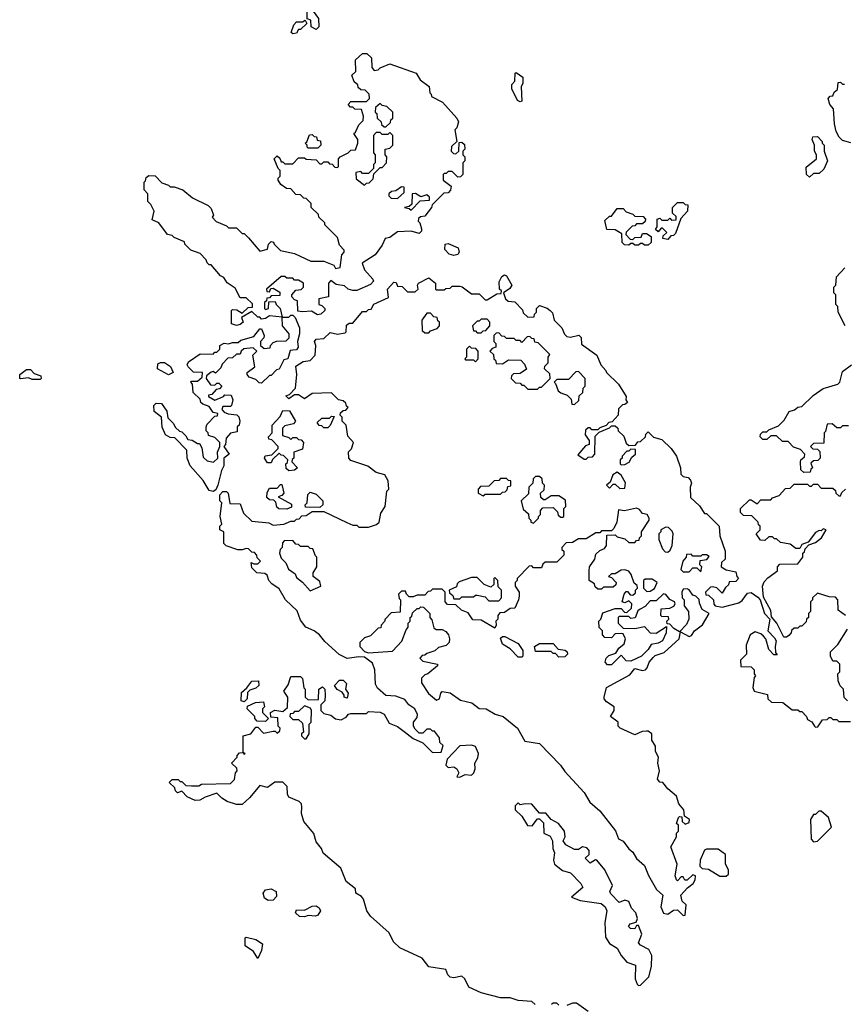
# Model space of a CAD drawing. Extents: x 1861455 to 2058065, y 200073 to 437907.
# Tile 246 of 256: x 1911960 to 1916204, y 335944 to 341011. Entities that reach past the tile are written whole.
import ezdxf

# ---------------------------------------------------------------- set-up
doc = ezdxf.new("R2010")
doc.units = 0

msp = doc.modelspace()

# ---------------------------------------------------------------- linework, layer by layer
at = {"layer": '0CON05XD'}
for points in [[(1913485, 340960), (1913460, 340975), (1913458.3, 341008.3), (1913440, 341015), (1913440, 341065), (1913445, 341070), (1913470, 341065), (1913470, 341055), (1913497, 341017), (1913500, 340975), (1913485, 340960)], [(1913365, 340937.5), (1913357.5, 340945), (1913370, 340985), (1913385, 341000), (1913415, 341000), (1913428.3, 341008.3), (1913438.3, 340991.7), (1913405, 340960), (1913395, 340960), (1913385, 340942.5), (1913365, 340937.5)], [(1913075, 339437.5), (1913050, 339445), (1913050, 339515), (1913055, 339520), (1913077, 339517), (1913105, 339500), (1913135, 339530), (1913158.3, 339531.7), (1913158.3, 339548.3), (1913125, 339580), (1913095, 339580), (1913069.3, 339629.3), (1913027, 339657), (1913010, 339685), (1912993.6, 339693.6), (1912945, 339750), (1912935, 339750), (1912925, 339760), (1912920, 339775), (1912888.3, 339808.3), (1912840, 339825), (1912810, 339855), (1912808.3, 339868.3), (1912755, 339890), (1912745, 339900), (1912720, 339905), (1912676.4, 339966.4), (1912641.7, 339981.7), (1912652.5, 340025), (1912635, 340060), (1912620, 340075), (1912620, 340115), (1912600, 340135), (1912600, 340175), (1912608.3, 340181.7), (1912611.7, 340198.3), (1912625, 340210), (1912657, 340207), (1912691.7, 340171.7), (1912725, 340160), (1912735, 340150), (1912755, 340150), (1912800, 340135), (1912850, 340095), (1912930, 340055), (1912945, 340040), (1912957.5, 340005), (1912950, 339995), (1912971.7, 339971.7), (1913025, 339950), (1913035, 339940), (1913075, 339940), (1913105, 339910), (1913115, 339910), (1913138.3, 339888.3), (1913195, 339820), (1913235, 339830), (1913240, 339855), (1913255, 339870), (1913266.4, 339866.4), (1913270, 339855), (1913303, 339823), (1913375, 339807.5), (1913458.3, 339768.3), (1913525, 339767.5), (1913577, 339747), (1913585, 339730), (1913610, 339735), (1913618.3, 339801.7), (1913630, 339815), (1913630, 339825), (1913605, 339850), (1913595, 339890), (1913530, 339955), (1913530, 339965), (1913500, 339995), (1913498.3, 340008.3), (1913460, 340045), (1913460, 340065), (1913445, 340080), (1913435, 340090), (1913421.7, 340091.7), (1913405, 340110), (1913381.7, 340111.7), (1913355, 340140), (1913333, 340143), (1913303.6, 340163.6), (1913290, 340185), (1913290, 340195), (1913300, 340205), (1913300, 340235), (1913290, 340245), (1913270, 340295), (1913285, 340310), (1913298.3, 340298.3), (1913305, 340280), (1913315, 340280), (1913325, 340270), (1913365, 340270), (1913395, 340300), (1913425, 340300), (1913435, 340292.5), (1913485, 340290), (1913505, 340270), (1913515, 340270), (1913525, 340280), (1913545, 340280), (1913555, 340270), (1913568.3, 340268.3), (1913581.7, 340251.7), (1913595, 340250), (1913600, 340255), (1913600, 340295), (1913610, 340305), (1913650, 340325), (1913665, 340340), (1913688.3, 340341.7), (1913700, 340375), (1913700, 340395), (1913680, 340425), (1913688.3, 340431.7), (1913705, 340470), (1913728.3, 340491.7), (1913730, 340515), (1913718.3, 340548.3), (1913685, 340550), (1913675, 340560), (1913661.7, 340561.7), (1913650, 340575), (1913665, 340590), (1913745, 340590), (1913760, 340605), (1913758.3, 340628.3), (1913738.3, 340648.3), (1913715, 340650), (1913701.7, 340661.7), (1913700, 340675), (1913681.7, 340691.7), (1913670, 340725), (1913690, 340745), (1913687.5, 340805), (1913725, 340837.5), (1913746.7, 340836.7), (1913770, 340815), (1913772.5, 340765), (1913785, 340750), (1913805, 340752.5), (1913815, 340762.5), (1913865, 340783.3), (1914000, 340735), (1914021.7, 340701.7), (1914067, 340667), (1914070, 340635), (1914078.3, 340628.3), (1914080, 340615), (1914136.4, 340586.4), (1914210, 340505), (1914217.5, 340485), (1914210, 340455), (1914200, 340445), (1914210, 340385), (1914181.7, 340358.3), (1914180, 340335), (1914191.7, 340321.7), (1914205, 340320), (1914220, 340335), (1914221.7, 340378.3), (1914235, 340380), (1914248.3, 340368.3), (1914250, 340345), (1914240, 340335), (1914240, 340315), (1914250, 340305), (1914250, 340285), (1914240, 340275), (1914240, 340215), (1914228.3, 340201.7), (1914215, 340200), (1914185, 340230), (1914165, 340230), (1914155, 340220), (1914145, 340220), (1914140, 340215), (1914140, 340185), (1914180, 340155), (1914177, 340133), (1914165, 340120), (1914142.5, 340117.5), (1914110, 340085), (1914082.5, 340057.5), (1914080, 340045), (1914045, 340000), (1914023, 339997), (1914011.7, 339988.3), (1914010, 339975), (1914020, 339965), (1914027.5, 339935), (1914027, 339923), (1914015, 339910), (1913975, 339922.5), (1913905, 339920), (1913865, 339890), (1913840, 339885), (1913825, 339850), (1913789.3, 339800.7), (1913721.7, 339758.3), (1913733.9, 339723.9), (1913777.5, 339675), (1913780, 339665), (1913765, 339647.5), (1913695, 339617.5), (1913675, 339617.5), (1913650, 339625), (1913631.7, 339641.7), (1913588.3, 339648.3), (1913561.7, 339668.3), (1913550, 339655), (1913550, 339585), (1913500, 339575), (1913500, 339545), (1913515, 339540), (1913530, 339525), (1913530, 339515), (1913510, 339495), (1913492.5, 339492.5), (1913461.7, 339511.7), (1913415, 339507.5), (1913391.7, 339511.7), (1913390, 339565), (1913375, 339570), (1913360, 339585), (1913360, 339595), (1913381.7, 339618.3), (1913408.3, 339621.7), (1913420, 339635), (1913420, 339655), (1913395, 339670), (1913375, 339670), (1913365, 339680), (1913335, 339680), (1913325, 339690), (1913305, 339690), (1913230, 339625), (1913231.7, 339611.7), (1913245, 339610), (1913251.7, 339628.3), (1913265, 339630), (1913298.3, 339608.3), (1913298.3, 339591.7), (1913255, 339590), (1913245, 339580), (1913231.7, 339578.3), (1913230, 339565), (1913220, 339555), (1913220, 339525), (1913225, 339520), (1913240, 339525), (1913241.7, 339558.3), (1913275, 339560), (1913280, 339545), (1913300, 339525), (1913310, 339480), (1913245, 339487.5), (1913225, 339472.5), (1913205, 339470), (1913195, 339480), (1913185, 339480), (1913155, 339510), (1913101.7, 339478.3), (1913110, 339455), (1913095, 339442.5), (1913075, 339437.5)], [(1914535, 340587.5), (1914522.5, 340595), (1914492.5, 340655), (1914493, 340677), (1914507.5, 340695), (1914510, 340735), (1914515, 340740), (1914550, 340715), (1914550, 340685), (1914540, 340665), (1914545, 340592.5), (1914535, 340587.5)], [(1916237, 340377), (1916195, 340390), (1916177, 340407), (1916162.5, 340435), (1916153.3, 340475), (1916148.3, 340551.7), (1916130, 340575), (1916120, 340605), (1916131.7, 340618.3), (1916145, 340620), (1916151.7, 340638.3), (1916168.3, 340651.7), (1916171.7, 340688.3), (1916185, 340690), (1916195, 340680), (1916205, 340680)], [(1913845, 340460), (1913868.3, 340481.7), (1913870, 340495), (1913880, 340505), (1913880, 340535), (1913850, 340565), (1913825, 340570), (1913815, 340580), (1913791.7, 340558.3), (1913790, 340535), (1913798.3, 340528.3), (1913800, 340505), (1913820, 340485), (1913821.7, 340471.7), (1913835, 340460), (1913845, 340460)], [(1913735, 340160), (1913745, 340170), (1913758.3, 340171.7), (1913778.3, 340191.7), (1913781.7, 340218.3), (1913815, 340250), (1913825, 340250), (1913847.5, 340275), (1913850, 340305), (1913840, 340315), (1913840, 340345), (1913865, 340350), (1913880, 340365), (1913880, 340415), (1913865, 340430), (1913855, 340420), (1913825, 340420), (1913815, 340430), (1913795, 340430), (1913780, 340415), (1913780, 340325), (1913790, 340315), (1913790, 340275), (1913780, 340265), (1913780, 340245), (1913755, 340220), (1913725, 340220), (1913715, 340230), (1913690, 340225), (1913691.7, 340191.7), (1913735, 340160)], [(1913495, 340350), (1913445, 340350), (1913440, 340355), (1913440, 340365), (1913430, 340375), (1913438.3, 340381.7), (1913451.7, 340418.3), (1913465, 340420), (1913475, 340410), (1913488.3, 340408.3), (1913491.7, 340391.7), (1913508.3, 340388.3), (1913510, 340365), (1913495, 340350)], [(1916025, 340200), (1916010, 340215), (1916008.3, 340251.7), (1916060, 340295), (1916060, 340315), (1916050, 340335), (1916050, 340365), (1916037.5, 340395), (1916041.7, 340408.3), (1916065, 340410), (1916090, 340385), (1916090, 340375), (1916100, 340365), (1916100, 340335), (1916117.5, 340285), (1916098.3, 340241.7), (1916075, 340220), (1916045, 340220), (1916025, 340200)], [(1913905, 340090), (1913938.3, 340121.7), (1913938.3, 340148.3), (1913925, 340150), (1913895, 340130), (1913873, 340127), (1913860, 340115), (1913860, 340105), (1913871.7, 340091.7), (1913905, 340090)], [(1913975, 340030), (1914021.7, 340078.3), (1914068.3, 340081.7), (1914068.3, 340098.3), (1914055, 340110), (1914025, 340100), (1913997, 340117), (1913980, 340115), (1913978.3, 340061.7), (1913965, 340050), (1913940, 340045), (1913965, 340040), (1913975, 340030)], [(1915295, 339880), (1915270, 339885), (1915271.7, 339898.3), (1915290, 339915), (1915268.3, 339938.3), (1915261.7, 339938.3), (1915245, 339920), (1915231.7, 339931.7), (1915240, 339945), (1915240, 339985), (1915255, 339990), (1915265, 339980), (1915295, 339980), (1915305, 339990), (1915315, 339980), (1915338.3, 339981.7), (1915338.3, 339998.3), (1915320, 340015), (1915320, 340045), (1915345, 340070), (1915375, 340070), (1915385, 340060), (1915398.3, 340058.3), (1915397.5, 340025), (1915361.7, 339988.3), (1915335, 339910), (1915325, 339900), (1915311.7, 339898.3), (1915295, 339880)], [(1915195, 339850), (1915175, 339850), (1915165, 339860), (1915155, 339860), (1915145, 339850), (1915125, 339850), (1915115, 339860), (1915105, 339860), (1915095, 339850), (1915071.7, 339851.7), (1915060, 339865), (1915058.3, 339908.3), (1915025, 339930), (1914981.7, 339931.7), (1914971.7, 339978.3), (1914995, 340000), (1915005, 340000), (1915035, 340040), (1915065, 340040), (1915081.7, 340021.7), (1915115, 340010), (1915125, 340000), (1915168.3, 339998.3), (1915180, 339985), (1915178.3, 339971.7), (1915165, 339960), (1915135, 339960), (1915125, 339950), (1915111.7, 339948.3), (1915081.7, 339918.3), (1915080, 339905), (1915101.7, 339881.7), (1915115, 339880), (1915125, 339890), (1915158.3, 339891.7), (1915165, 339910), (1915185, 339910), (1915210, 339895), (1915210, 339865), (1915195, 339850)], [(1914195, 339797.5), (1914170, 339805), (1914148.3, 339828.3), (1914150, 339855), (1914165, 339860), (1914216.4, 339836.4), (1914222.5, 339815), (1914215, 339802.5), (1914195, 339797.5)], [(1916207.5, 339435), (1916172.5, 339505), (1916170, 339535), (1916160, 339545), (1916160, 339595), (1916150, 339605), (1916150, 339635), (1916160, 339645), (1916163, 339687), (1916206.4, 339733.6)], [(1914613.3, 335943.3), (1914595, 335957.5), (1914525, 335963.3), (1914485, 335976.2), (1914435, 335976.7), (1914335, 336002), (1914271.7, 336031.7), (1914250, 336075), (1914235, 336088.8), (1914195, 336080.8), (1914175, 336084), (1914163.8, 336095), (1914153.6, 336123.6), (1914065.8, 336135.8), (1914030.7, 336180.7), (1913916.7, 336235), (1913883.3, 336265), (1913861.2, 336311.2), (1913765, 336397.5), (1913746.7, 336425), (1913730, 336485), (1913719.3, 336499.3), (1913690, 336515), (1913688.3, 336538.3), (1913640, 336575), (1913612.5, 336645), (1913521.7, 336721.7), (1913512.5, 336745), (1913485, 336780), (1913473.6, 336823.6), (1913422.5, 336885), (1913410, 336925), (1913411.7, 336958.3), (1913410, 336975), (1913398.3, 336988.3), (1913345, 337010), (1913337.5, 337025), (1913336.7, 337065), (1913315, 337086.7), (1913273, 337087), (1913235, 337060), (1913195, 337070), (1913143, 337007), (1913105, 336972.5), (1913075, 336972.5), (1913028.3, 336988.3), (1913000, 337005), (1912975, 337030), (1912915, 337010), (1912886.4, 336993.6), (1912863, 336993), (1912821.7, 337011.7), (1912795, 337040), (1912771.7, 337031.7), (1912761.7, 337041.7), (1912758.3, 337058.3), (1912730, 337085), (1912745, 337100), (1912775, 337100), (1912785, 337090), (1912795, 337090), (1912815, 337070), (1912845, 337067.5), (1912881.7, 337068.3), (1912895, 337077.5), (1913045, 337080), (1913065, 337100), (1913070, 337135), (1913080, 337145), (1913078.3, 337158.3), (1913050, 337185), (1913080, 337215), (1913080, 337225), (1913091.7, 337238.3), (1913110, 337240), (1913115, 337230), (1913120, 337235), (1913110, 337240), (1913110, 337325), (1913150, 337335), (1913175, 337370), (1913185, 337370), (1913215, 337340), (1913265, 337350), (1913275, 337350), (1913285, 337340), (1913298.3, 337351.7), (1913300, 337365), (1913290, 337375), (1913288.3, 337418.3), (1913251.7, 337421.7), (1913250, 337445), (1913272.5, 337457.5), (1913315, 337450), (1913338.3, 337471.7), (1913340, 337525), (1913320, 337555), (1913341.7, 337588.3), (1913355, 337630), (1913405, 337630), (1913415, 337620), (1913423, 337573), (1913430, 337565), (1913430, 337525), (1913445, 337510), (1913498.3, 337511.7), (1913500, 337565), (1913518.3, 337578.3), (1913530, 337565), (1913532.5, 337535), (1913530, 337505), (1913510, 337485), (1913510, 337455), (1913525, 337440), (1913561.7, 337431.7), (1913585, 337412.5), (1913615, 337407.5), (1913639.3, 337420.7), (1913653, 337437), (1913665, 337440), (1913745, 337440), (1913755, 337450), (1913815, 337447.5), (1913836.4, 337436.4), (1913860.7, 337390.7), (1913905, 337373.8), (1913938, 337348), (1913985, 337312.5), (1914035, 337290), (1914085, 337240), (1914128.3, 337241.7), (1914140, 337275), (1914121.7, 337291.7), (1914120, 337315), (1914095, 337350), (1914085, 337350), (1914075, 337360), (1914055, 337360), (1914035, 337340), (1914015, 337340), (1913995, 337360), (1913987.5, 337375), (1913987.5, 337395), (1914005, 337420), (1914007.5, 337435), (1913993.3, 337465), (1913963.3, 337485), (1913941.7, 337511.7), (1913895, 337530), (1913845, 337532.5), (1913800.7, 337570.7), (1913790.7, 337590.7), (1913787.5, 337665), (1913775, 337700), (1913735, 337730), (1913705, 337732.5), (1913645, 337723.3), (1913603.6, 337743.6), (1913530.5, 337810.5), (1913502.5, 337845), (1913476.1, 337866.1), (1913432.5, 337885), (1913405, 337920), (1913388.8, 337968.8), (1913327.5, 338025), (1913295, 338082.5), (1913257, 338107), (1913242.5, 338125), (1913233, 338153), (1913221.7, 338161.7), (1913180, 338165), (1913155, 338190), (1913151.7, 338218.3), (1913165, 338210), (1913185, 338210), (1913200, 338225), (1913181.7, 338241.7), (1913180, 338255), (1913168.3, 338268.3), (1913155, 338270), (1913137, 338287), (1913125, 338290), (1913105, 338282.5), (1913083, 338283), (1913023, 338303), (1913010, 338315), (1913010, 338375), (1912990, 338385), (1912990, 338405), (1913000, 338415), (1912992.5, 338455), (1913000, 338525), (1912990, 338535), (1912990, 338565), (1913005, 338582.5), (1913025, 338582.5), (1913032.5, 338575), (1913041.7, 338521.7), (1913095, 338520), (1913111.7, 338471.7), (1913155, 338430), (1913241.7, 338421.7), (1913265, 338410), (1913320, 338415), (1913355, 338430), (1913375, 338430), (1913385, 338440), (1913398.3, 338441.7), (1913411.7, 338458.3), (1913435, 338460), (1913465, 338480), (1913525, 338480), (1913643, 338423), (1913675, 338410), (1913695, 338410), (1913705, 338400), (1913755, 338400), (1913797, 338413), (1913810, 338425), (1913818.3, 338471.7), (1913840, 338505), (1913850, 338585), (1913860, 338595), (1913857, 338637), (1913838.3, 338668.3), (1913795, 338680), (1913752.5, 338712.5), (1913665, 338742.5), (1913653.9, 338753.9), (1913653, 338787), (1913667, 338803), (1913677.5, 338835), (1913648.3, 338868.3), (1913640, 338925), (1913620, 338945), (1913620, 338965), (1913610, 338975), (1913611.7, 338988.3), (1913625, 339000), (1913638.3, 339001.7), (1913650, 339015), (1913641.7, 339021.7), (1913638.3, 339038.3), (1913625, 339050), (1913600, 339055), (1913565, 339090), (1913465, 339087.5), (1913425, 339060), (1913395, 339080), (1913375, 339080), (1913345, 339060), (1913330, 339075), (1913348.3, 339081.7), (1913380, 339115), (1913386.7, 339185), (1913381.7, 339228.3), (1913418.3, 339251.7), (1913455, 339257.5), (1913480, 339285), (1913483.8, 339333.8), (1913477.5, 339355), (1913485, 339367.5), (1913525, 339370), (1913558.3, 339401.7), (1913595, 339392.5), (1913635, 339400), (1913640, 339405), (1913641.7, 339438.3), (1913655, 339450), (1913675, 339450), (1913725, 339510), (1913745, 339510), (1913755, 339520), (1913768.3, 339521.7), (1913783, 339547), (1913858.3, 339581.7), (1913852.5, 339625), (1913885, 339660), (1913898.3, 339658.3), (1913905, 339640), (1913928.3, 339638.3), (1913955, 339610), (1913995, 339610), (1914010, 339625), (1914007.5, 339645), (1914012.5, 339655), (1914065, 339682.5), (1914100, 339655), (1914100, 339625), (1914105, 339620), (1914145, 339620), (1914153, 339627), (1914175, 339630), (1914185, 339640), (1914225, 339640), (1914237, 339637), (1914285, 339600), (1914325, 339600), (1914355, 339570), (1914365, 339570), (1914415, 339600), (1914438.3, 339601.7), (1914440, 339615), (1914430, 339625), (1914428.3, 339661.7), (1914440.7, 339689.3), (1914455, 339697.5), (1914465, 339692.5), (1914492.5, 339645), (1914483, 339627), (1914450, 339605), (1914460, 339575), (1914473, 339563), (1914508.3, 339558.3), (1914548.3, 339518.3), (1914551.7, 339501.7), (1914575, 339480), (1914608.3, 339481.7), (1914610, 339495), (1914620, 339505), (1914620, 339525), (1914635, 339540), (1914675, 339526.7), (1914690, 339515), (1914701.7, 339501.7), (1914710, 339465), (1914750, 339425), (1914763, 339393), (1914775, 339380), (1914795, 339377.5), (1914837, 339387), (1914850, 339375), (1914851.7, 339341.7), (1914930, 339285), (1914950, 339235), (1914976.4, 339206.4), (1914980, 339195), (1915042.5, 339135), (1915081.7, 339071.7), (1915080, 339055), (1915088.3, 339041.7), (1915075, 339030), (1915061.7, 339028.3), (1915041.7, 339008.3), (1915040, 338975), (1915008.3, 338941.7), (1914991.7, 338938.3), (1914978.3, 338921.7), (1914945, 338910), (1914935, 338900), (1914905, 338900), (1914895, 338910), (1914885, 338910), (1914871.7, 338898.3), (1914870, 338875), (1914890, 338845), (1914890, 338825), (1914871.7, 338818.3), (1914831.7, 338771.7), (1914865, 338750), (1914875, 338750), (1914885, 338760), (1914908.3, 338761.7), (1914920, 338775), (1914921.7, 338868.3), (1914941.7, 338888.3), (1914995, 338910), (1915005, 338920), (1915025, 338920), (1915038.3, 338908.3), (1915040, 338895), (1915068.3, 338868.3), (1915081.7, 338831.7), (1915095, 338820), (1915128.3, 338821.7), (1915141.7, 338838.3), (1915155, 338840), (1915180, 338865)], [(1912955, 338582.5), (1912935, 338587.5), (1912905, 338640), (1912837.5, 338715), (1912822.5, 338755), (1912820, 338795), (1912758.3, 338858.3), (1912735, 338860), (1912710, 338875), (1912693.6, 338913.6), (1912690, 338965), (1912652.5, 338995), (1912650, 339025), (1912663, 339037), (1912690, 339035), (1912717, 338997), (1912721.7, 338961.7), (1912750, 338935), (1912761.7, 338911.7), (1912783, 338893), (1912795, 338890), (1912815, 338870), (1912825, 338850), (1912847, 338847), (1912875, 338830), (1912885, 338830), (1912897.5, 338807.5), (1912905, 338760), (1912925, 338740), (1912957, 338733), (1912980, 338755), (1912977.5, 338785), (1912990, 338815), (1912990, 338835), (1912965, 338860), (1912931.7, 338871.7), (1912930, 338885), (1912920, 338895), (1912920, 338915), (1912925, 338930), (1912965, 338970), (1912978.3, 338971.7), (1912980, 338985), (1912955, 338990), (1912935, 339020), (1912901.7, 339031.7), (1912891.7, 339041.7), (1912888.3, 339058.3), (1912853, 339093), (1912850, 339135), (1912840, 339145), (1912845, 339150), (1912875, 339150), (1912898.3, 339171.7), (1912900, 339195), (1912855, 339197.5), (1912826.7, 339225), (1912822.5, 339235), (1912829.3, 339250.7), (1912888.3, 339291.7), (1912955, 339290), (1912965, 339300), (1912975, 339300), (1912990, 339315), (1912990, 339335), (1913013, 339347), (1913035, 339342.5), (1913055, 339350), (1913085, 339350), (1913098.3, 339361.7), (1913165, 339380), (1913195, 339420), (1913205, 339420), (1913217.5, 339385), (1913217, 339373), (1913200, 339355), (1913200, 339335), (1913218.3, 339318.3), (1913248.3, 339321.7), (1913250, 339335), (1913265, 339350), (1913283, 339357), (1913331.7, 339358.3), (1913347, 339373), (1913347.5, 339395), (1913312.5, 339435), (1913310, 339480), (1913345, 339480), (1913355, 339490), (1913365, 339490), (1913378.3, 339478.3), (1913400, 339425), (1913400, 339395), (1913390, 339355), (1913392.5, 339325), (1913385, 339312.5), (1913365, 339310), (1913351.7, 339308.3), (1913340, 339265), (1913320, 339260), (1913295, 339212.5), (1913281.7, 339208.3), (1913255, 339180), (1913245, 339180), (1913205, 339140), (1913191.7, 339141.7), (1913175, 339160), (1913141.7, 339171.7), (1913130, 339185), (1913130, 339195), (1913170, 339225), (1913160, 339285), (1913180, 339305), (1913161.7, 339321.7), (1913113, 339317), (1913100, 339305), (1913095, 339290), (1913075, 339290), (1913055, 339270), (1913031.7, 339268.3), (1913001.7, 339238.3), (1912995, 339220), (1912968.3, 339191.7), (1912955, 339200), (1912945, 339197.5), (1912921.7, 339178.3), (1912920, 339165), (1912941.7, 339131.7), (1912965, 339130), (1912975, 339140), (1912985, 339140), (1913000, 339125), (1912988.3, 339111.7), (1912971.7, 339108.3), (1912948.3, 339081.7), (1912931.7, 339078.3), (1912931.7, 339071.7), (1912965, 339052.5), (1913008.3, 339071.7), (1913015, 339080), (1913048.3, 339078.3), (1913057.5, 339055), (1913050, 339025), (1913045, 339020), (1913005, 339020), (1913000, 339005), (1913011.7, 338991.7), (1913033, 338983), (1913077, 338977), (1913087, 338967), (1913092.5, 338945), (1913090, 338925), (1913080, 338915), (1913080, 338890), (1913045, 338882.5), (1913023, 338857), (1913020, 338825), (1913010, 338815), (1913037.5, 338775), (1913010, 338755), (1913010, 338715), (1912998.3, 338691.7), (1912980, 338615), (1912968.8, 338591.2), (1912955, 338582.5)], [(1914065, 339400), (1914075, 339410), (1914108.3, 339421.7), (1914120, 339435), (1914120, 339455), (1914111.7, 339461.7), (1914108.3, 339478.3), (1914091.7, 339481.7), (1914075, 339500), (1914055, 339500), (1914030, 339465), (1914031.7, 339411.7), (1914045, 339400), (1914065, 339400)], [(1914335, 339400), (1914345, 339410), (1914358.3, 339411.7), (1914380, 339435), (1914380, 339455), (1914365, 339470), (1914335, 339470), (1914325, 339460), (1914315, 339460), (1914290, 339435), (1914295, 339410), (1914305, 339410), (1914315, 339400), (1914335, 339400)], [(1914625, 339110), (1914635, 339120), (1914645, 339120), (1914690, 339165), (1914688.3, 339188.3), (1914660, 339215), (1914661.7, 339228.3), (1914680, 339245), (1914680, 339275), (1914688.3, 339288.3), (1914628.3, 339348.3), (1914611.7, 339351.7), (1914608.3, 339368.3), (1914595, 339370), (1914585, 339380), (1914571.7, 339378.3), (1914545, 339350), (1914535, 339360), (1914515, 339360), (1914505, 339370), (1914465, 339370), (1914455, 339380), (1914441.7, 339381.7), (1914425, 339400), (1914411.7, 339398.3), (1914400, 339385), (1914400, 339355), (1914410, 339345), (1914410, 339325), (1914391.7, 339318.3), (1914380, 339305), (1914398.3, 339288.3), (1914400, 339265), (1914408.3, 339258.3), (1914411.7, 339241.7), (1914445, 339240), (1914475, 339260), (1914538.3, 339258.3), (1914558.3, 339238.3), (1914568.3, 339211.7), (1914535, 339190), (1914501.7, 339188.3), (1914491.7, 339178.3), (1914490, 339165), (1914511.7, 339141.7), (1914535, 339140), (1914545, 339130), (1914555, 339130), (1914575, 339110), (1914625, 339110)], [(1914305, 339250), (1914320, 339265), (1914320, 339305), (1914308.3, 339318.3), (1914285, 339320), (1914275, 339330), (1914260, 339315), (1914260, 339275), (1914250, 339265), (1914255, 339260), (1914295, 339260), (1914305, 339250)], [(1912065, 339160), (1912025, 339160), (1912005, 339167.5), (1911965, 339162.5), (1911960, 339165), (1911960, 339185), (1911995, 339210), (1912015, 339210), (1912035, 339190), (1912068.3, 339178.3), (1912070, 339165), (1912065, 339160)], [(1912725, 339182.5), (1912670, 339215), (1912670.7, 339239.3), (1912685, 339247.5), (1912705, 339247.5), (1912736.4, 339226.4), (1912750, 339195), (1912725, 339182.5)], [(1916225, 338920), (1916195, 338920), (1916185, 338910), (1916165, 338910), (1916141.7, 338931.7), (1916115, 338930), (1916107.5, 338892.5), (1916100, 338885), (1916098.3, 338831.7), (1916045, 338830), (1916030, 338815), (1916041.7, 338801.7), (1916065, 338800), (1916078.3, 338788.3), (1916080, 338755), (1916068.3, 338741.7), (1916045, 338740), (1916031.7, 338728.3), (1916040, 338705), (1916031.7, 338698.3), (1916028.3, 338681.7), (1915995, 338680), (1915980, 338695), (1915977.5, 338735), (1915980, 338745), (1915998.3, 338761.7), (1916000, 338775), (1915978.3, 338798.3), (1915941.7, 338811.7), (1915915, 338840), (1915885, 338840), (1915855, 338870), (1915825, 338870), (1915805, 338850), (1915785, 338850), (1915770, 338865), (1915771.7, 338878.3), (1915785, 338890), (1915805, 338890), (1915815, 338900), (1915865, 338920), (1915895, 338950), (1915920, 338995), (1915947, 339003), (1915965, 339017.5), (1915985, 339020), (1916043.6, 339076.4), (1916095, 339112.5), (1916170, 339135), (1916180, 339145), (1916195, 339200), (1916240, 339235)], [(1914815, 339030), (1914838.3, 339051.7), (1914840, 339075), (1914858.3, 339091.7), (1914860, 339115), (1914870, 339125), (1914870, 339165), (1914835, 339200), (1914821.7, 339198.3), (1914785, 339160), (1914725, 339160), (1914710, 339145), (1914718.3, 339138.3), (1914731.7, 339101.7), (1914745, 339090), (1914778.3, 339078.3), (1914798.3, 339058.3), (1914801.7, 339031.7), (1914815, 339030)], [(1913345, 338690), (1913331.7, 338701.7), (1913330, 338725), (1913338.3, 338731.7), (1913340, 338745), (1913318.3, 338768.3), (1913305, 338770), (1913295, 338780), (1913261.7, 338748.3), (1913255, 338730), (1913235, 338730), (1913220, 338755), (1913223, 338767), (1913258.3, 338771.7), (1913290, 338805), (1913290, 338815), (1913258.3, 338848.3), (1913241.7, 338851.7), (1913240, 338865), (1913260, 338885), (1913260, 338925), (1913300.7, 338969.3), (1913315, 339000), (1913348.3, 338998.3), (1913380, 338945), (1913368.3, 338931.7), (1913325, 338920), (1913311.7, 338908.3), (1913311.7, 338871.7), (1913345, 338860), (1913355, 338850), (1913365, 338860), (1913385, 338860), (1913395, 338850), (1913408.3, 338848.3), (1913420, 338835), (1913415, 338800), (1913370, 338785), (1913370, 338755), (1913361.7, 338748.3), (1913360, 338735), (1913390, 338705), (1913375, 338692.5), (1913345, 338690)], [(1913545, 338910), (1913525, 338910), (1913515, 338920), (1913501.7, 338921.7), (1913491.7, 338938.3), (1913515, 338960), (1913555, 338960), (1913565, 338970), (1913578.3, 338968.3), (1913558.3, 338921.7), (1913545, 338910)], [(1915180, 338865), (1915181.7, 338878.3), (1915195, 338890), (1915221.7, 338861.7), (1915265, 338850), (1915312.5, 338805), (1915340, 338765), (1915360, 338705), (1915361.7, 338671.7), (1915375, 338660), (1915400, 338655), (1915411.7, 338641.7), (1915417.5, 338625), (1915410, 338605), (1915411.7, 338551.7), (1915458.3, 338508.3), (1915485, 338470), (1915495, 338470), (1915560, 338405), (1915562.5, 338355), (1915590, 338275), (1915590, 338235), (1915571.7, 338218.3), (1915570, 338195), (1915595, 338180), (1915645, 338170), (1915650, 338145), (1915660, 338135), (1915645, 338120), (1915611.7, 338118.3), (1915608.3, 338101.7), (1915591.7, 338088.3), (1915575, 338060), (1915547, 338087), (1915525, 338092.5), (1915515, 338090), (1915490, 338065), (1915491.7, 338051.7), (1915505, 338050), (1915530, 338025), (1915533, 338003), (1915540, 337995), (1915575, 337987.5), (1915660.7, 338009.3), (1915678, 338022), (1915705, 338060), (1915725, 338062.5), (1915759.3, 338039.3), (1915770, 338025), (1915792.5, 337955), (1915820, 337925), (1915810, 337865), (1915845, 337830), (1915852.5, 337815), (1915847.5, 337785), (1915850, 337755), (1915858.3, 337741.7), (1915841.7, 337741.7), (1915815, 337770), (1915800, 337825), (1915788.3, 337838.3), (1915775, 337850), (1915745, 337860), (1915720, 337845), (1915698.3, 337791.7), (1915700, 337745), (1915670, 337715), (1915671.7, 337681.7), (1915725, 337680), (1915740, 337665), (1915740, 337645), (1915747.5, 337635), (1915740, 337625), (1915733.3, 337575), (1915740, 337555), (1915808.3, 337538.3), (1915810, 337515), (1915828.3, 337498.3), (1915887, 337497), (1915935, 337460), (1915965, 337460), (1915975, 337450), (1915985, 337450), (1916010, 337425), (1916015, 337410), (1916036.7, 337396.7), (1916050, 337375), (1916055, 337370), (1916068.3, 337371.7), (1916091.7, 337408.3), (1916115, 337410), (1916125, 337420), (1916135, 337420), (1916145, 337410), (1916165, 337410), (1916175, 337400), (1916235, 337400)], [(1915055, 338720), (1915075, 338722.5), (1915095.9, 338734.1), (1915110.7, 338759.3), (1915130, 338775), (1915128.3, 338798.3), (1915105, 338800), (1915095, 338790), (1915085, 338790), (1915060, 338765), (1915060, 338755), (1915050, 338745), (1915050, 338725), (1915055, 338720)], [(1914345, 338560), (1914355, 338570), (1914435, 338570), (1914445, 338580), (1914458.3, 338581.7), (1914468.3, 338591.7), (1914471.7, 338608.3), (1914488.3, 338611.7), (1914488.3, 338638.3), (1914475, 338640), (1914465, 338650), (1914435, 338650), (1914425, 338640), (1914401.7, 338638.3), (1914375, 338610), (1914331.7, 338608.3), (1914320, 338595), (1914320, 338575), (1914345, 338560)], [(1914605, 338420), (1914630, 338445), (1914630, 338455), (1914640, 338465), (1914640, 338485), (1914651.7, 338498.3), (1914705, 338500), (1914728.3, 338478.3), (1914731.7, 338461.7), (1914745, 338450), (1914755, 338450), (1914760, 338455), (1914760, 338495), (1914770, 338505), (1914768.3, 338538.3), (1914735, 338560), (1914695, 338560), (1914665, 338540), (1914655, 338540), (1914641.7, 338551.7), (1914640, 338575), (1914658.3, 338591.7), (1914660, 338615), (1914650, 338625), (1914648.3, 338648.3), (1914635, 338660), (1914615, 338660), (1914601.7, 338648.3), (1914600, 338625), (1914580, 338605), (1914578.3, 338571.7), (1914540, 338535), (1914551.7, 338491.7), (1914578.3, 338468.3), (1914580, 338445), (1914590, 338435), (1914590, 338425), (1914605, 338420)], [(1915048.3, 338598.3), (1915075, 338600), (1915077.7, 338627.7), (1915056.1, 338666.1), (1915035, 338682.5), (1915011.7, 338668.3), (1914998.3, 338631.7), (1914980, 338615), (1914995, 338600), (1915015, 338620), (1915025, 338620), (1915048.3, 338598.3)], [(1913335, 338492.5), (1913293, 338493), (1913283, 338503), (1913278.3, 338528.3), (1913268.3, 338538.3), (1913245, 338540), (1913231.7, 338551.7), (1913233, 338577), (1913245, 338600), (1913285, 338600), (1913301.7, 338618.3), (1913308.3, 338618.3), (1913320, 338575), (1913308.3, 338561.7), (1913290, 338555), (1913358.3, 338518.3), (1913358.3, 338501.7), (1913335, 338492.5)], [(1916210, 337945), (1916173, 337973), (1916170, 338025), (1916158.3, 338038.3), (1916125, 338040), (1916065, 338060), (1916040, 338035), (1916040, 338025), (1916030, 338015), (1916030, 337965), (1916020, 337955), (1916020, 337935), (1916010, 337925), (1916008.3, 337911.7), (1915985, 337890), (1915975, 337890), (1915965, 337880), (1915945, 337880), (1915931.7, 337868.3), (1915930, 337855), (1915918.3, 337841.7), (1915907, 337833), (1915893, 337833), (1915856.1, 337906.1), (1915828.3, 337938.3), (1915825, 337970), (1915788.3, 338038.3), (1915783.3, 338095), (1915791.7, 338118.3), (1915810.7, 338139.3), (1915860, 338175), (1915860, 338195), (1915871.7, 338208.3), (1915965, 338210), (1915990, 338245), (1915990, 338265), (1915998.3, 338271.7), (1916001.7, 338288.3), (1916021.7, 338308.3), (1916055, 338320), (1916086.4, 338343.6), (1916110, 338385), (1916095, 338390), (1916085, 338380), (1916075, 338382.5), (1916055, 338372.5), (1916018.3, 338321.7), (1915985, 338310), (1915975, 338290), (1915955, 338290), (1915925, 338312.5), (1915875, 338320), (1915855, 338340), (1915845, 338340), (1915835, 338350), (1915815, 338350), (1915795, 338330), (1915771.7, 338331.7), (1915750, 338365), (1915770, 338385), (1915770, 338405), (1915761.7, 338411.7), (1915760, 338425), (1915728.3, 338458.3), (1915685, 338460), (1915670, 338475), (1915670, 338495), (1915715, 338540), (1915725, 338540), (1915755, 338520), (1915775, 338540), (1915825, 338540), (1915835, 338550), (1915868.3, 338561.7), (1915901.7, 338598.3), (1915925, 338600), (1915945, 338620), (1916015, 338620), (1916025, 338610), (1916035, 338610), (1916045, 338620), (1916065, 338620), (1916085, 338600), (1916145, 338600), (1916158.3, 338588.3), (1916160, 338575), (1916175, 338560), (1916185, 338560), (1916191.7, 338578.3), (1916210, 338595)], [(1913505, 338500), (1913431.7, 338501.7), (1913430, 338515), (1913440, 338525), (1913443, 338567), (1913455, 338580), (1913485, 338570), (1913520, 338535), (1913520, 338515), (1913505, 338500)], [(1915375, 336400), (1915385, 336402.5), (1915390, 336455), (1915370, 336475), (1915362.5, 336505), (1915396.1, 336543.9), (1915426.2, 336565), (1915436.7, 336585), (1915437.5, 336605), (1915425, 336610), (1915395, 336583.3), (1915382.5, 336582.5), (1915375, 336600), (1915365, 336600), (1915345, 336580), (1915340, 336585), (1915333.3, 336605), (1915343.8, 336665), (1915311.2, 336755), (1915340, 336805), (1915340, 336825), (1915350, 336835), (1915350, 336865), (1915340, 336875), (1915350, 336905), (1915355, 336910), (1915368.3, 336908.3), (1915370, 336885), (1915385, 336870), (1915405, 336880), (1915407.5, 336895), (1915381.7, 336911.7), (1915377.5, 336945), (1915352.5, 336975), (1915340, 337015), (1915295, 337052.5), (1915270, 337085), (1915255, 337087.5), (1915243, 337103), (1915252.5, 337145), (1915243.3, 337185), (1915247.5, 337215), (1915232.5, 337245), (1915231.7, 337271.7), (1915213, 337303), (1915212.5, 337335), (1915195, 337350), (1915185, 337350), (1915163, 337347), (1915125, 337330), (1915050, 337365), (1915040, 337375), (1915040, 337395), (1915000, 337425), (1915020, 337455), (1915020, 337475), (1914980.7, 337500.7), (1914967.5, 337515), (1914967.5, 337525), (1914980, 337575), (1915100.7, 337639.3), (1915125, 337672.5), (1915165, 337662.5), (1915180, 337665), (1915190, 337675), (1915200, 337705), (1915220.7, 337729.3), (1915231.2, 337738.8), (1915277.5, 337755), (1915353.3, 337825), (1915360, 337860), (1915405, 337836.7), (1915418, 337842), (1915433.3, 337865), (1915474.1, 337895.9), (1915507.5, 337955), (1915472.5, 337975), (1915458.3, 338008.3), (1915457.5, 338027.5), (1915440, 338045), (1915425, 338050), (1915405, 338077.5), (1915395, 338082.5), (1915375, 338080), (1915367.5, 338065), (1915370, 338035), (1915380, 338025), (1915380, 337995), (1915402.5, 337965), (1915403.8, 337925), (1915392.3, 337897.7), (1915355, 337860), (1915327, 337877), (1915305, 337900), (1915291.7, 337901.7), (1915290, 337915), (1915300, 337925), (1915298.3, 337938.3), (1915265, 337940), (1915260, 337945), (1915261.7, 337978.3), (1915305, 337982.5), (1915326.4, 337993.6), (1915332.5, 338005), (1915330, 338015), (1915305, 338027.5), (1915285, 338052.5), (1915273.8, 338056.2), (1915235, 338020), (1915205, 338020), (1915179.3, 337990.7), (1915152.5, 337977.5), (1915141.7, 337968.3), (1915127, 337933), (1915105, 337930), (1915095, 337940), (1915045, 337940), (1915040, 337935), (1915040, 337905), (1915065, 337880), (1915125, 337877.5), (1915175, 337887.5), (1915205, 337856.2), (1915235, 337853.3), (1915288.3, 337888.3), (1915287.5, 337855), (1915267.5, 337815), (1915245, 337802.5), (1915210, 337795), (1915195, 337770), (1915160, 337735), (1915105, 337710), (1915081.7, 337711.7), (1915055, 337740), (1915005, 337690), (1914985, 337690), (1914972.5, 337705), (1914977.5, 337725), (1914991.7, 337738.3), (1915028.3, 337751.7), (1915043.6, 337776.4), (1915070.7, 337799.3), (1915077.5, 337825), (1915065, 337850), (1915055, 337852.5), (1915025, 337850), (1915005, 337830), (1914971.7, 337831.7), (1914960, 337845), (1914960, 337865), (1914943, 337883), (1914940, 337915), (1914950, 337925), (1914961.7, 337958.3), (1915025, 337980), (1915055, 337980), (1915071.7, 337961.7), (1915085, 337960), (1915108.3, 337981.7), (1915110, 338005), (1915095, 338020), (1915075, 338010), (1915060, 338015), (1915070, 338055), (1915081.7, 338068.3), (1915088.3, 338068.3), (1915101.7, 338051.7), (1915115, 338050), (1915128.3, 338061.7), (1915130, 338075), (1915140, 338085), (1915138.3, 338098.3), (1915121.7, 338111.7), (1915107.5, 338155), (1915095, 338172.5), (1915075, 338180), (1915055, 338177.5), (1915025, 338160), (1915005, 338160), (1914990, 338145), (1915005, 338140), (1915030, 338115), (1915028.3, 338101.7), (1915015, 338090), (1914965, 338090), (1914955, 338080), (1914935, 338080), (1914921.7, 338091.7), (1914918.3, 338108.3), (1914890, 338125), (1914890, 338175), (1914892.5, 338195), (1914920, 338235), (1914925, 338260), (1914945, 338280), (1914970, 338290), (1914980, 338305), (1914981.7, 338358.3), (1915025, 338360), (1915035, 338350), (1915075, 338340), (1915095, 338320), (1915125, 338320), (1915135, 338330), (1915148.3, 338331.7), (1915150, 338345), (1915160, 338355), (1915160, 338375), (1915200, 338435), (1915200, 338445), (1915190, 338465), (1915165, 338470), (1915150, 338490), (1915135, 338497.5), (1915073, 338483), (1915041.7, 338488.3), (1915032.5, 338425), (1915018.3, 338391.7), (1915005, 338380), (1914955, 338380), (1914945, 338370), (1914925, 338370), (1914875, 338340), (1914835, 338340), (1914805, 338320), (1914771.7, 338318.3), (1914750, 338295), (1914750, 338285), (1914760, 338275), (1914760, 338255), (1914725, 338220), (1914665, 338220), (1914651.7, 338208.3), (1914645, 338190), (1914605, 338190), (1914595, 338200), (1914581.7, 338198.3), (1914520, 338135), (1914520, 338125), (1914510, 338115), (1914510, 338095), (1914530, 338065), (1914530, 338045), (1914527.5, 338025), (1914508.3, 337981.7), (1914485, 337980), (1914455, 337960), (1914431.7, 337958.3), (1914420, 337945), (1914420, 337925), (1914410, 337915), (1914412.5, 337895), (1914405, 337880), (1914335, 337920), (1914291.7, 337921.7), (1914268.3, 337958.3), (1914233, 337973), (1914205, 338000), (1914161.7, 338001.7), (1914150, 338015), (1914150, 338065), (1914135, 338080), (1914085, 338080), (1914075, 338070), (1914061.7, 338068.3), (1914045, 338050), (1914005, 338050), (1913985, 338040), (1913965, 338040), (1913950, 338055), (1913945, 338070), (1913925, 338070), (1913910, 338055), (1913913, 338033), (1913920, 338025), (1913918.3, 337961.7), (1913871.7, 337958.3), (1913840, 337925), (1913837, 337913), (1913820, 337895), (1913818.3, 337881.7), (1913805, 337880), (1913765, 337840), (1913735, 337830), (1913710, 337805), (1913710, 337785), (1913735, 337760), (1913755, 337752.5), (1913878.3, 337761.7), (1913927, 337813), (1913948.3, 337871.7), (1913960, 337885), (1913960, 337905), (1913970, 337915), (1913970, 337935), (1913978.3, 337941.7), (1913981.7, 337958.3), (1914005, 337980), (1914015, 337980), (1914025, 337990), (1914038.3, 337988.3), (1914070, 337955), (1914070, 337935), (1914081.7, 337921.7), (1914091.7, 337881.7), (1914103, 337873), (1914135, 337872.5), (1914153, 337863), (1914167.5, 337845), (1914172.5, 337825), (1914170, 337805), (1914155, 337790), (1914115, 337780), (1914097, 337763), (1914055, 337750), (1914045, 337740), (1914031.7, 337738.3), (1914020, 337725), (1914035, 337710), (1914110, 337695), (1914110, 337685), (1914060, 337645), (1914045, 337640), (1914028.3, 337621.7), (1914028.3, 337598.3), (1914063.6, 337543.6), (1914105, 337508.8), (1914120, 337515), (1914126.7, 337545), (1914135, 337553.3), (1914175, 337546.7), (1914229.3, 337509.3), (1914287.5, 337495), (1914325, 337466.2), (1914360, 337465), (1914406.1, 337436.1), (1914447.5, 337425), (1914522.5, 337365), (1914558.8, 337298.8), (1914635, 337286.2), (1914743.3, 337175), (1914765, 337142.5), (1914865, 337033.3), (1914893.6, 336983.6), (1914945, 336940), (1915025.8, 336835.8), (1915042.5, 336795), (1915065, 336783.3), (1915094, 336744), (1915115, 336727.5), (1915133.6, 336693.6), (1915175, 336657.5), (1915196.4, 336606.4), (1915237.5, 336535), (1915270, 336505), (1915260, 336445), (1915273.6, 336413.6), (1915295, 336407.5), (1915325, 336427.5), (1915345, 336430), (1915375, 336400)], [(1915295, 338270), (1915308.3, 338281.7), (1915317.5, 338305), (1915322.5, 338365), (1915318.3, 338378.3), (1915298.3, 338398.3), (1915285, 338400), (1915260, 338385), (1915260, 338375), (1915250, 338365), (1915250, 338335), (1915267.7, 338287.7), (1915282.5, 338272.5), (1915295, 338270)], [(1913455, 338072.5), (1913510, 338095), (1913505, 338120), (1913470, 338145), (1913470, 338165), (1913490, 338195), (1913490, 338245), (1913481.7, 338251.7), (1913468.3, 338288.3), (1913455, 338290), (1913445, 338300), (1913405, 338300), (1913395, 338310), (1913381.7, 338311.7), (1913365, 338330), (1913321.7, 338328.3), (1913311.7, 338318.3), (1913310, 338295), (1913300, 338285), (1913297.5, 338265), (1913305, 338240), (1913330, 338215), (1913343.6, 338183.6), (1913378.3, 338158.3), (1913385, 338140), (1913416.2, 338116.2), (1913455, 338072.5)], [(1915465, 338170), (1915470, 338195), (1915460, 338205), (1915461.7, 338228.3), (1915497, 338233), (1915508.3, 338248.3), (1915495, 338257.5), (1915473, 338257), (1915465, 338250), (1915425, 338250), (1915415, 338260), (1915391.7, 338258.3), (1915390, 338245), (1915372.5, 338225), (1915361.7, 338181.7), (1915375, 338170), (1915405, 338170), (1915425, 338190), (1915445, 338190), (1915465, 338170)], [(1914425, 338020), (1914440, 338035), (1914440, 338075), (1914421.7, 338091.7), (1914420, 338125), (1914405, 338140), (1914400, 338135), (1914400, 338105), (1914385, 338090), (1914350, 338105), (1914315, 338140), (1914285, 338140), (1914221.7, 338118.3), (1914211.7, 338108.3), (1914208.3, 338091.7), (1914170, 338075), (1914171.7, 338061.7), (1914188.3, 338048.3), (1914195, 338030), (1914225, 338030), (1914235, 338040), (1914295, 338040), (1914305, 338050), (1914315, 338050), (1914355, 338040), (1914375, 338020), (1914425, 338020)], [(1915188.3, 338068.3), (1915205, 338070), (1915226.4, 338083.6), (1915240, 338115), (1915215, 338132.5), (1915178.3, 338131.7), (1915170, 338125), (1915170, 338085), (1915188.3, 338068.3)], [(1916220, 337505), (1916203, 337523), (1916200, 337565), (1916183, 337583), (1916171.7, 337608.3), (1916170, 337645), (1916180, 337655), (1916180, 337695), (1916165, 337710), (1916145, 337710), (1916132.5, 337735), (1916133, 337757), (1916170, 337795), (1916220, 337875)], [(1914545, 337730), (1914525, 337730), (1914485, 337772.5), (1914445, 337797.5), (1914435, 337827.5), (1914445, 337836.7), (1914456.4, 337836.4), (1914525, 337800), (1914550, 337765), (1914550, 337735), (1914545, 337730)], [(1914735, 337730), (1914718.3, 337748.3), (1914705, 337750), (1914695, 337760), (1914615, 337760), (1914610, 337785), (1914635, 337800), (1914705, 337800), (1914731.7, 337771.7), (1914767, 337767), (1914778.3, 337758.3), (1914780, 337745), (1914765, 337732.5), (1914735, 337730)], [(1913115, 337500), (1913100, 337505), (1913101.7, 337548.3), (1913128.3, 337571.7), (1913155, 337607.5), (1913188.3, 337608.3), (1913190, 337585), (1913175, 337570), (1913145, 337560), (1913131.7, 337548.3), (1913130, 337515), (1913115, 337500)], [(1913645, 337520), (1913630, 337525), (1913630, 337535), (1913619.3, 337549.3), (1913594.1, 337564.1), (1913580, 337585), (1913605, 337612.5), (1913625, 337612.5), (1913642.5, 337595), (1913637.5, 337565), (1913650, 337545), (1913645, 337520)], [(1913225, 337400), (1913181.7, 337401.7), (1913170, 337415), (1913170, 337425), (1913130, 337465), (1913131.7, 337478.3), (1913173, 337497), (1913215, 337500), (1913220, 337475), (1913210, 337465), (1913210, 337445), (1913240, 337415), (1913225, 337400)], [(1913435, 337310), (1913450, 337335), (1913450, 337385), (1913460, 337395), (1913462.5, 337455), (1913457, 337467), (1913425, 337480), (1913395, 337450), (1913375, 337450), (1913365, 337440), (1913351.7, 337438.3), (1913350, 337425), (1913365, 337410), (1913395, 337410), (1913415, 337390), (1913420, 337345), (1913410, 337335), (1913410, 337325), (1913425, 337310), (1913435, 337310)], [(1914225, 337112.5), (1914253.3, 337126.7), (1914285, 337123.3), (1914297.5, 337135), (1914303.8, 337155), (1914302.5, 337185), (1914317.6, 337212.4), (1914321.4, 337235), (1914305, 337270), (1914285, 337276.7), (1914225, 337273.3), (1914160, 337205), (1914152.5, 337175), (1914165, 337163.3), (1914195, 337166.7), (1914210, 337155), (1914220, 337135), (1914210, 337115), (1914225, 337112.5)], [(1915145, 336040), (1915155, 336042.5), (1915197.5, 336085), (1915211.7, 336138.3), (1915212.5, 336195), (1915197.5, 336225), (1915155, 336247.5), (1915145, 336260), (1915162.5, 336305), (1915145, 336350), (1915135, 336350), (1915125, 336332.5), (1915104.1, 336334.1), (1915093.3, 336345), (1915101.7, 336358.3), (1915133, 336367), (1915140, 336385), (1915131.2, 336415), (1915109.3, 336439.3), (1915095, 336472.5), (1915075, 336480), (1915045, 336467.5), (1915001.7, 336511.7), (1914997.5, 336525), (1915010, 336555), (1914971.2, 336635), (1914930, 336685), (1914923, 336687), (1914895, 336670), (1914870, 336695), (1914890, 336715), (1914891.2, 336735), (1914879.5, 336749.5), (1914856.4, 336753.6), (1914835, 336740), (1914815, 336740), (1914770, 336765), (1914757.5, 336785), (1914766.7, 336805), (1914763.8, 336835), (1914733.3, 336875), (1914694.4, 336894.4), (1914667.7, 336927.7), (1914635, 336927.5), (1914595, 336973.8), (1914563.8, 336976.2), (1914535, 336970), (1914525, 336980), (1914510, 336965), (1914510, 336945), (1914545, 336912.5), (1914573.9, 336863.9), (1914597, 336863), (1914625, 336897.5), (1914635, 336897.5), (1914655, 336877.5), (1914657.5, 336825), (1914689.3, 336809.3), (1914702.5, 336785), (1914703.3, 336745), (1914713, 336723), (1914707.5, 336685), (1914712.5, 336665), (1914753, 336633), (1914795, 336620), (1914847.5, 336565), (1914857.5, 336545), (1914800, 336495), (1914845, 336478.8), (1914952.3, 336462.3), (1914973.3, 336445), (1914981.2, 336425), (1914972, 336365), (1914975, 336290), (1914995, 336257.5), (1915035, 336232.5), (1915056.2, 336195), (1915085, 336161.2), (1915130, 336145), (1915126.7, 336075), (1915137, 336047), (1915145, 336040)], [(1916045, 336780), (1916065, 336782.5), (1916137.5, 336855), (1916122.5, 336905), (1916085, 336937.5), (1916073, 336937), (1916055, 336920), (1916045, 336920), (1916030, 336895), (1916033, 336793), (1916045, 336780)], [(1915595, 336602.5), (1915607, 336613), (1915607.5, 336635), (1915592.5, 336665), (1915592.5, 336715), (1915555, 336742.5), (1915495, 336742.5), (1915483.6, 336736.4), (1915462.5, 336685), (1915460, 336655), (1915473, 336643), (1915505, 336640), (1915563, 336603), (1915595, 336602.5)], [(1913238.3, 336478.3), (1913220, 336490), (1913212.5, 336515), (1913225, 336532.5), (1913255, 336537.5), (1913280, 336525), (1913281.7, 336498.3), (1913265, 336480), (1913238.3, 336478.3)], [(1913425, 336393.3), (1913400, 336395), (1913380, 336415), (1913385, 336430), (1913425, 336427.5), (1913465, 336448), (1913485, 336450), (1913500.7, 336440.7), (1913507.5, 336425), (1913495, 336402.5), (1913483, 336397), (1913445, 336400), (1913425, 336393.3)], [(1913185, 336180), (1913162.5, 336215), (1913120, 336245), (1913120, 336285), (1913125, 336290), (1913175, 336277.5), (1913210, 336255), (1913205, 336220), (1913185, 336180)], [(1914735, 335940), (1914725, 335950), (1914705, 335950), (1914697, 335943)], [(1914885, 335907.5), (1914825, 335950), (1914805, 335950), (1914775, 335937.5)]]:
    msp.add_lwpolyline(points, dxfattribs=at)

doc.saveas('drawing.dxf')
